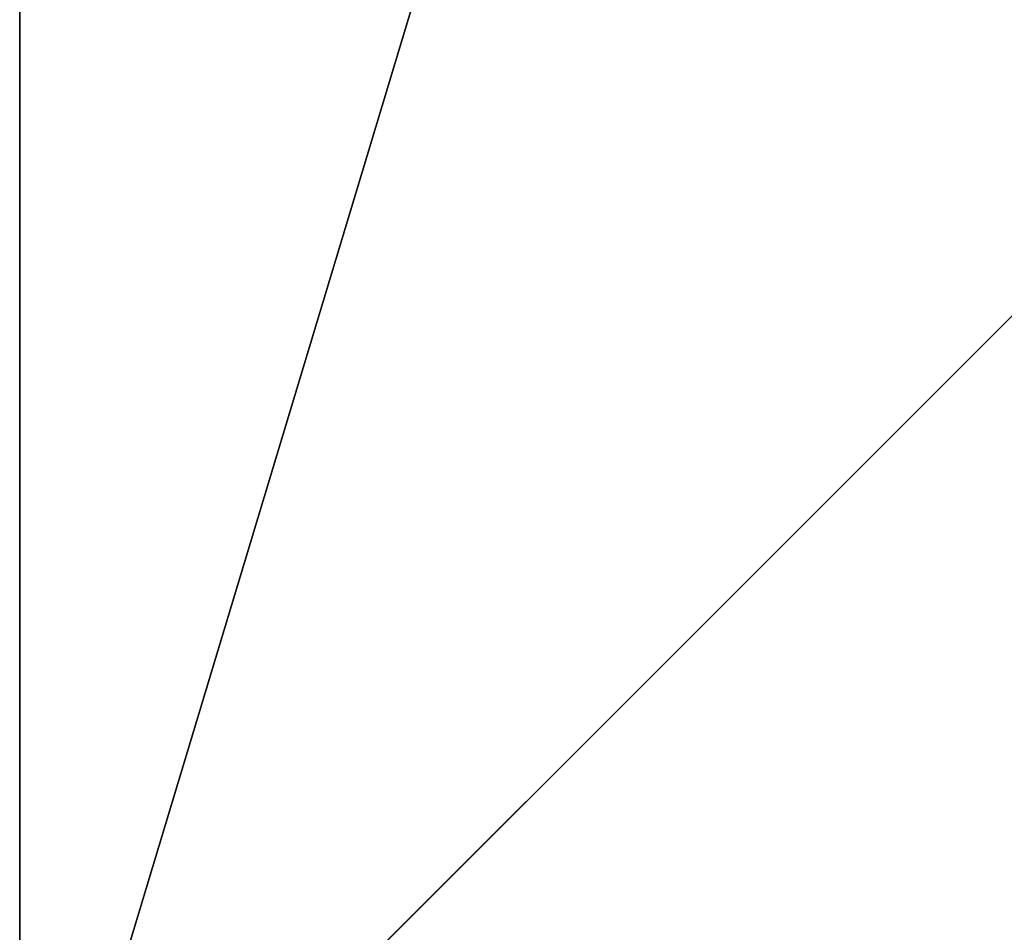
# Model space of a CAD drawing. Extents: x 0 to 22, y 0 to 79.
# Tile 5 of 64: x 0 to 5.5, y 5.1 to 10.2. Entities that reach past the tile are written whole.
import ezdxf

# ---------------------------------------------------------------- set-up
doc = ezdxf.new("R2010")
doc.units = 0
doc.header["$LTSCALE"] = 2.54
doc.layers.get('0').update_dxf_attribs({"color": 13, "linetype": 'CONTINUOUS'})

# ---------------------------------------------------------------- blocks, each defined once
blk = doc.blocks.new('WIESZAK_NA_KABIN__PRYSZNIC')
at = {"color": 0}
for p, q in [((0, 76, 13.5), (0, 3, 15)), ((0, 3, 15), (0, 76, 15)), ((0, 76, 13.5), (0, 3, 15)), ((0, 76, 13.5), (0, 3, 13.5)), ((22, 76, 15), (0, 3, 15)), ((22, 76, 15), (0, 3, 15)), ((0, 3, 15), (0, 76, 15)), ((22, 76, 13.5), (0, 3, 13.5)), ((0, 76, 13.5), (0, 3, 13.5)), ((22, 76, 13.5), (0, 3, 13.5)), ((0, 3, 39), (17, 20, 39)), ((0, 3, 39), (17, 20, 39)), ((0, 3, 39), (0, 15, 39)), ((0, 15, 40.5), (0, 3, 40.5)), ((0, 3, 39), (0, 15, 39)), ((0, 3, 39), (0, 15, 40.5)), ((0, 3, 39), (0, 15, 40.5)), ((0, 15, 40.5), (0, 3, 40.5))]:
    blk.add_line(p, q, dxfattribs=at)
mesh = blk.add_polyface(dxfattribs=at)
corners = [(0, 76, 13.5), (0, 3, 15), (0, 76, 15)]
mesh.append_faces([[corners[k] for k in face] for face in [(0, 1, 2)]], dxfattribs={"color": 0})
mesh = blk.add_polyface(dxfattribs=at)
corners = [(0, 76, 13.5), (0, 3, 13.5), (0, 3, 15)]
mesh.append_faces([[corners[k] for k in face] for face in [(0, 1, 2)]], dxfattribs={"color": 0})
mesh = blk.add_polyface(dxfattribs=at)
corners = [(22, 76, 15), (0, 3, 15), (22, 3, 15)]
mesh.append_faces([[corners[k] for k in face] for face in [(0, 1, 2)]], dxfattribs={"color": 0})
mesh = blk.add_polyface(dxfattribs=at)
corners = [(22, 76, 15), (0, 76, 15), (0, 3, 15)]
mesh.append_faces([[corners[k] for k in face] for face in [(0, 1, 2)]], dxfattribs={"color": 0})
mesh = blk.add_polyface(dxfattribs=at)
corners = [(22, 76, 13.5), (0, 3, 13.5), (0, 76, 13.5)]
mesh.append_faces([[corners[k] for k in face] for face in [(0, 1, 2)]], dxfattribs={"color": 0})
mesh = blk.add_polyface(dxfattribs=at)
corners = [(22, 3, 13.5), (0, 3, 13.5), (22, 76, 13.5)]
mesh.append_faces([[corners[k] for k in face] for face in [(0, 1, 2)]], dxfattribs={"color": 0})
mesh = blk.add_polyface(dxfattribs=at)
corners = [(22, 3, 39), (0, 3, 39), (17, 20, 39)]
mesh.append_faces([[corners[k] for k in face] for face in [(0, 1, 2)]], dxfattribs={"color": 0})
mesh = blk.add_polyface(dxfattribs=at)
corners = [(17, 20, 39), (0, 3, 39), (0, 15, 39)]
mesh.append_faces([[corners[k] for k in face] for face in [(0, 1, 2)]], dxfattribs={"color": 0})
mesh = blk.add_polyface(dxfattribs=at)
corners = [(22, 3, 40.5), (0, 15, 40.5), (0, 3, 40.5)]
mesh.append_faces([[corners[k] for k in face] for face in [(0, 1, 2)]], dxfattribs={"color": 0})
mesh = blk.add_polyface(dxfattribs=at)
corners = [(22, 15, 40.5), (0, 15, 40.5), (22, 3, 40.5)]
mesh.append_faces([[corners[k] for k in face] for face in [(0, 1, 2)]], dxfattribs={"color": 0})
mesh = blk.add_polyface(dxfattribs=at)
corners = [(0, 15, 39), (0, 3, 39), (0, 15, 40.5)]
mesh.append_faces([[corners[k] for k in face] for face in [(0, 1, 2)]], dxfattribs={"color": 0})
mesh = blk.add_polyface(dxfattribs=at)
corners = [(0, 15, 40.5), (0, 3, 39), (0, 3, 40.5)]
mesh.append_faces([[corners[k] for k in face] for face in [(0, 1, 2)]], dxfattribs={"color": 0})

msp = doc.modelspace()

# ---------------------------------------------------------------- block references
at = {"color": 0}
msp.add_blockref('WIESZAK_NA_KABIN__PRYSZNIC', (0, 0), dxfattribs=at)

doc.saveas('drawing.dxf')
